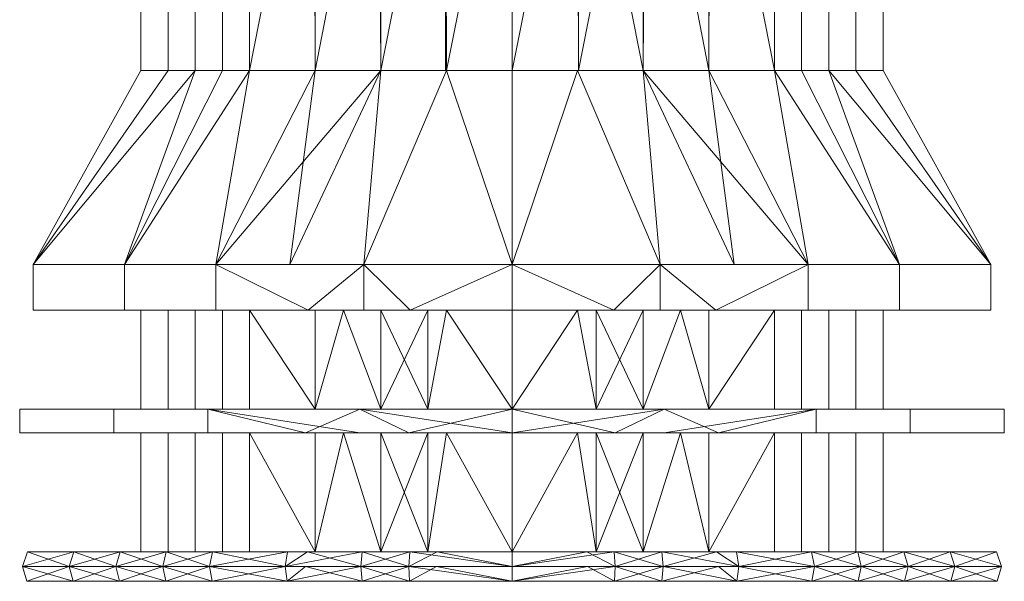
# Model space of a CAD drawing. Header units: millimetres. Extents: x -86 to 86, y -329 to 37.
# Tile 3 of 251: x -25 to 25, y -177 to -148. Entities that reach past the tile are written whole.
import ezdxf

# ---------------------------------------------------------------- set-up
doc = ezdxf.new("R2010")
doc.units = ezdxf.units.MM
doc.layers.add('M-520-M_DRAINAGE_FW', color=2, linetype='Continuous', lineweight=30)

# ---------------------------------------------------------------- blocks, each defined once
blk = doc.blocks.new('FFAS1704-1015L0BC0 - Signature wall mounted basin mixer With Pop-up drain-4629-3D View 1')
at = {"layer": 'M-520-M_DRAINAGE_FW', "lineweight": 9}
mesh = blk.add_polyface(dxfattribs=at)
corners = [(0, -150.969, 141.25), (-13.258, -150.969, 146.742), (-18.75, -150.969, 160), (-13.258, -150.969, 173.258), (0, -150.969, 178.75), (0, -134.407, 178.75), (-13.258, -134.407, 173.258), (-18.75, -134.407, 160), (-13.258, -134.407, 146.742), (0, -134.407, 141.25), (-6.724, -134.407, 175.965), (-6.629, -150.969, 176.004), (-3.362, -150.969, 177.357), (-16.004, -150.969, 166.629), (-16.004, -134.407, 166.629), (-17.377, -134.407, 163.315), (-6.629, -150.969, 143.996), (-6.629, -134.407, 143.996), (-3.362, -134.407, 142.643), (-16.004, -134.407, 153.371), (-16.004, -150.969, 153.371), (-17.377, -150.969, 156.685), (-9.991, -134.407, 174.612), (-9.944, -150.969, 174.631), (-3.362, -134.407, 177.357), (-14.631, -134.407, 169.944), (-14.631, -150.969, 169.944), (-17.377, -150.969, 163.315), (-9.944, -150.969, 145.369), (-9.944, -134.407, 145.369), (-3.315, -150.969, 142.623), (-14.631, -150.969, 150.056), (-14.631, -134.407, 150.056), (-17.377, -134.407, 156.685)]
mesh.append_faces([[corners[k] for k in face] for face in [(9, 30, 18), (22, 23, 10), (18, 16, 17)]], dxfattribs={"vtx0": -1, "vtx1": -1})
mesh.append_faces([[corners[k] for k in face] for face in [(10, 23, 11), (3, 22, 6), (7, 2, 27, 15), (14, 13, 26, 25), (25, 26, 3, 6), (15, 27, 13, 14), (2, 7, 33, 21), (18, 30, 16), (20, 19, 32, 31), (21, 33, 19, 20), (31, 32, 8, 1), (22, 3, 23), (24, 11, 12)]], dxfattribs={"vtx0": -1, "vtx2": -1})
mesh.append_faces([[corners[k] for k in face] for face in [(24, 10, 11)]], dxfattribs={"vtx1": -1, "vtx2": -1})
mesh.append_faces([[corners[k] for k in face] for face in [(8, 29, 28, 1), (29, 17, 16, 28)]], dxfattribs={"vtx1": -1, "vtx3": -1})
mesh.append_faces([[corners[k] for k in face] for face in [(4, 5, 24, 12), (9, 0, 30)]], dxfattribs={"vtx2": -1})
mesh = blk.add_polyface(dxfattribs=at)
corners = [(0, -150.969, 178.75), (13.258, -150.969, 173.258), (18.75, -150.969, 160), (13.258, -150.969, 146.742), (0, -150.969, 141.25), (0, -134.407, 141.25), (13.258, -134.407, 146.742), (18.75, -134.407, 160), (13.258, -134.407, 173.258), (0, -134.407, 178.75), (6.724, -134.407, 144.035), (6.629, -150.969, 143.996), (3.362, -150.969, 142.643), (16.004, -150.969, 153.371), (16.004, -134.407, 153.371), (17.377, -134.407, 156.685), (6.629, -134.407, 176.004), (6.629, -150.969, 176.004), (9.944, -150.969, 174.631), (16.004, -134.407, 166.629), (16.004, -150.969, 166.629), (17.377, -150.969, 163.315), (9.991, -134.407, 145.388), (9.944, -150.969, 145.369), (3.362, -134.407, 142.643), (14.631, -134.407, 150.056), (14.631, -150.969, 150.056), (17.377, -150.969, 156.685), (3.362, -150.969, 177.357), (3.315, -134.407, 177.377), (9.944, -134.407, 174.631), (14.631, -150.969, 169.944), (14.631, -134.407, 169.944), (17.377, -134.407, 163.315)]
mesh.append_faces([[corners[k] for k in face] for face in [(22, 23, 10)]], dxfattribs={"vtx0": -1, "vtx1": -1})
mesh.append_faces([[corners[k] for k in face] for face in [(10, 23, 11), (21, 33, 19, 20), (7, 2, 27, 15), (14, 13, 26, 25), (30, 18, 1, 8), (25, 26, 3, 6), (15, 27, 13, 14), (2, 7, 33, 21), (3, 22, 6), (18, 30, 16, 17), (20, 19, 32, 31), (31, 32, 8, 1), (22, 3, 23), (24, 11, 12), (28, 16, 29)]], dxfattribs={"vtx0": -1, "vtx2": -1})
mesh.append_faces([[corners[k] for k in face] for face in [(9, 0, 29)]], dxfattribs={"vtx1": -1})
mesh.append_faces([[corners[k] for k in face] for face in [(28, 17, 16), (24, 10, 11), (0, 28, 29)]], dxfattribs={"vtx1": -1, "vtx2": -1})
mesh.append_faces([[corners[k] for k in face] for face in [(4, 5, 24, 12)]], dxfattribs={"vtx2": -1})
mesh = blk.add_polyface(dxfattribs=at)
corners = [(0, -160.759, 134.559), (-14.954, -160.759, 139.418), (-24.196, -160.759, 152.138), (-24.196, -160.759, 167.862), (-14.954, -160.759, 180.582), (0, -160.759, 185.441), (0, -150.969, 178.75), (-13.258, -150.969, 173.258), (-18.75, -150.969, 160), (-13.258, -150.969, 146.742), (0, -150.969, 141.25), (-16.004, -150.969, 166.629), (-16.004, -150.969, 153.371), (-6.629, -150.969, 176.004), (-6.629, -150.969, 143.996), (-19.575, -160.759, 174.222), (-19.575, -160.759, 145.778), (-17.377, -150.969, 156.685), (-24.196, -160.759, 160), (-17.377, -150.969, 163.315), (-9.944, -150.969, 174.631), (-7.477, -160.759, 183.011), (-7.477, -160.759, 136.989), (-3.315, -150.969, 142.623), (-11.215, -160.759, 138.203), (-14.631, -150.969, 169.944), (-14.631, -150.969, 150.056), (-3.315, -150.969, 177.377), (-9.944, -150.969, 145.369)]
mesh.append_faces([[corners[k] for k in face] for face in [(0, 23, 10), (27, 5, 6)]], dxfattribs={"vtx0": -1})
mesh.append_faces([[corners[k] for k in face] for face in [(5, 27, 21), (18, 17, 2), (3, 19, 18), (17, 18, 8), (1, 28, 24)]], dxfattribs={"vtx0": -1, "vtx1": -1})
mesh.append_faces([[corners[k] for k in face] for face in [(1, 9, 28), (14, 22, 24), (15, 25, 11), (18, 19, 8), (9, 1, 16), (3, 11, 19), (11, 3, 15), (13, 4, 21), (15, 7, 25), (12, 16, 2)]], dxfattribs={"vtx0": -1, "vtx2": -1})
mesh.append_faces([[corners[k] for k in face] for face in [(16, 12, 26, 9)]], dxfattribs={"vtx0": -1, "vtx3": -1})
mesh.append_faces([[corners[k] for k in face] for face in [(20, 7, 4, 13), (17, 12, 2), (0, 22, 23), (15, 4, 7), (14, 23, 22), (28, 14, 24), (27, 13, 21)]], dxfattribs={"vtx1": -1, "vtx2": -1})
mesh = blk.add_polyface(dxfattribs=at)
corners = [(0, -160.759, 185.441), (14.954, -160.759, 180.582), (24.196, -160.759, 167.862), (24.196, -160.759, 152.138), (14.954, -160.759, 139.418), (0, -160.759, 134.559), (0, -150.969, 141.25), (13.258, -150.969, 146.742), (18.75, -150.969, 160), (13.258, -150.969, 173.258), (0, -150.969, 178.75), (16.004, -150.969, 153.371), (16.004, -150.969, 166.629), (6.629, -150.969, 143.996), (6.629, -150.969, 176.004), (19.575, -160.759, 145.778), (19.575, -160.759, 174.222), (17.377, -150.969, 163.315), (24.196, -160.759, 160), (17.377, -150.969, 156.685), (9.944, -150.969, 145.369), (7.477, -160.759, 136.989), (7.477, -160.759, 183.011), (3.315, -150.969, 177.377), (11.215, -160.759, 181.797), (14.631, -150.969, 150.056), (14.631, -150.969, 169.944), (3.315, -150.969, 142.623), (9.944, -150.969, 174.631)]
mesh.append_faces([[corners[k] for k in face] for face in [(0, 23, 10), (27, 5, 6)]], dxfattribs={"vtx0": -1})
mesh.append_faces([[corners[k] for k in face] for face in [(5, 27, 21), (18, 17, 2), (3, 19, 18), (17, 18, 8), (1, 28, 24)]], dxfattribs={"vtx0": -1, "vtx1": -1})
mesh.append_faces([[corners[k] for k in face] for face in [(1, 9, 28), (14, 22, 24), (18, 19, 8), (9, 1, 16), (3, 11, 19), (16, 12, 26), (11, 3, 15), (13, 4, 21), (4, 13, 20), (12, 16, 2)]], dxfattribs={"vtx0": -1, "vtx2": -1})
mesh.append_faces([[corners[k] for k in face] for face in [(20, 7, 4), (25, 11, 15, 7), (17, 12, 2), (0, 22, 23), (15, 4, 7), (14, 23, 22), (28, 14, 24), (26, 9, 16), (27, 13, 21)]], dxfattribs={"vtx1": -1, "vtx2": -1})
mesh = blk.add_polyface(dxfattribs=at)
corners = [(0, -163.059, 134.559), (-14.954, -163.059, 139.418), (-24.196, -163.059, 152.138), (-24.196, -163.059, 167.862), (-14.954, -163.059, 180.582), (0, -163.059, 185.441), (0, -160.759, 185.441), (-14.954, -160.759, 180.582), (-24.196, -160.759, 167.862), (-24.196, -160.759, 152.138), (-14.954, -160.759, 139.418), (0, -160.759, 134.559), (-19.575, -160.759, 174.222), (-19.575, -163.059, 174.222), (-7.477, -163.059, 183.011), (-7.477, -160.759, 183.011), (-24.196, -163.059, 160), (-24.196, -160.759, 160), (-10.297, -163.059, 137.905), (-7.477, -160.759, 136.989), (-19.575, -163.059, 145.778), (-19.575, -160.759, 145.778), (-5.149, -163.059, 136.232)]
mesh.append_faces([[corners[k] for k in face] for face in [(15, 14, 5, 6), (22, 11, 0)]], dxfattribs={"vtx0": -1})
mesh.append_faces([[corners[k] for k in face] for face in [(11, 22, 19)]], dxfattribs={"vtx0": -1, "vtx1": -1})
mesh.append_faces([[corners[k] for k in face] for face in [(7, 4, 14, 15), (8, 3, 13, 12), (12, 13, 4, 7), (9, 2, 16), (20, 21, 10, 1), (2, 9, 21, 20), (18, 10, 19)]], dxfattribs={"vtx0": -1, "vtx2": -1})
mesh.append_faces([[corners[k] for k in face] for face in [(18, 1, 10), (8, 17, 3), (22, 18, 19)]], dxfattribs={"vtx1": -1, "vtx2": -1})
mesh.append_faces([[corners[k] for k in face] for face in [(16, 3, 17, 9)]], dxfattribs={"vtx1": -1, "vtx3": -1})
mesh = blk.add_polyface(dxfattribs=at)
corners = [(0, -163.059, 185.441), (14.954, -163.059, 180.582), (24.196, -163.059, 167.862), (24.196, -163.059, 152.138), (14.954, -163.059, 139.418), (0, -163.059, 134.559), (0, -160.759, 134.559), (14.954, -160.759, 139.418), (24.196, -160.759, 152.138), (24.196, -160.759, 167.862), (14.954, -160.759, 180.582), (0, -160.759, 185.441), (19.575, -160.759, 145.778), (19.575, -163.059, 145.778), (7.477, -163.059, 136.989), (7.477, -160.759, 136.989), (24.196, -163.059, 160), (24.196, -160.759, 160), (10.297, -163.059, 182.095), (7.477, -160.759, 183.011), (19.575, -163.059, 174.222), (19.575, -160.759, 174.222), (5.149, -163.059, 183.768)]
mesh.append_faces([[corners[k] for k in face] for face in [(15, 14, 5, 6), (22, 11, 0)]], dxfattribs={"vtx0": -1})
mesh.append_faces([[corners[k] for k in face] for face in [(11, 22, 19)]], dxfattribs={"vtx0": -1, "vtx1": -1})
mesh.append_faces([[corners[k] for k in face] for face in [(7, 4, 14, 15), (8, 3, 13, 12), (12, 13, 4, 7), (9, 2, 16), (20, 21, 10, 1), (2, 9, 21, 20), (18, 10, 19)]], dxfattribs={"vtx0": -1, "vtx2": -1})
mesh.append_faces([[corners[k] for k in face] for face in [(18, 1, 10), (8, 17, 3), (22, 18, 19)]], dxfattribs={"vtx1": -1, "vtx2": -1})
mesh.append_faces([[corners[k] for k in face] for face in [(16, 3, 17, 9)]], dxfattribs={"vtx1": -1, "vtx3": -1})
mesh = blk.add_polyface(dxfattribs=at)
corners = [(0, -163.059, 141.25), (-13.258, -163.059, 146.742), (-18.75, -163.059, 160), (-13.258, -163.059, 173.258), (0, -163.059, 178.75), (0, -163.059, 185.441), (-14.954, -163.059, 180.582), (-24.196, -163.059, 167.862), (-24.196, -163.059, 152.138), (-14.954, -163.059, 139.418), (0, -163.059, 134.559)]
mesh.append_faces([[corners[k] for k in face] for face in [(6, 3, 4, 5)]], dxfattribs={"vtx0": -1})
mesh.append_faces([[corners[k] for k in face] for face in [(7, 2, 3, 6), (2, 7, 8)]], dxfattribs={"vtx0": -1, "vtx2": -1})
mesh.append_faces([[corners[k] for k in face] for face in [(8, 9, 1, 2)]], dxfattribs={"vtx1": -1, "vtx3": -1})
mesh.append_faces([[corners[k] for k in face] for face in [(9, 10, 0, 1)]], dxfattribs={"vtx3": -1})
mesh = blk.add_polyface(dxfattribs=at)
corners = [(0, -168.059, 141.25), (-13.258, -168.059, 146.742), (-18.75, -168.059, 160), (-13.258, -168.059, 173.258), (0, -168.059, 178.75), (0, -163.059, 178.75), (-13.258, -163.059, 173.258), (-18.75, -163.059, 160), (-13.258, -163.059, 146.742), (0, -163.059, 141.25), (-8.508, -163.059, 175.226), (-6.629, -168.059, 176.004), (-4.254, -168.059, 176.988), (-16.004, -168.059, 166.629), (-16.004, -163.059, 166.629), (-17.377, -163.059, 163.315), (-6.629, -163.059, 143.996), (-6.629, -168.059, 143.996), (-9.944, -168.059, 145.369), (-16.004, -163.059, 153.371), (-16.004, -168.059, 153.371), (-17.377, -168.059, 156.685), (-9.944, -168.059, 174.631), (-4.254, -163.059, 176.988), (-14.631, -168.059, 169.944), (-14.631, -163.059, 169.944), (-17.377, -168.059, 163.315), (-4.254, -168.059, 143.012), (-3.315, -163.059, 142.623), (-9.944, -163.059, 145.369), (-14.631, -168.059, 150.056), (-14.631, -163.059, 150.056), (-17.377, -163.059, 156.685)]
mesh.append_faces([[corners[k] for k in face] for face in [(6, 22, 10), (22, 6, 3), (10, 11, 23)]], dxfattribs={"vtx0": -1, "vtx1": -1})
mesh.append_faces([[corners[k] for k in face] for face in [(14, 13, 24, 25), (7, 2, 26, 15), (3, 6, 25, 24), (23, 11, 12), (15, 26, 13, 14), (2, 7, 32, 21), (1, 8, 29, 18), (18, 29, 16, 17), (20, 19, 31, 30), (21, 32, 19, 20), (30, 31, 8, 1), (27, 16, 28)]], dxfattribs={"vtx0": -1, "vtx2": -1})
mesh.append_faces([[corners[k] for k in face] for face in [(9, 0, 28)]], dxfattribs={"vtx1": -1})
mesh.append_faces([[corners[k] for k in face] for face in [(27, 17, 16), (22, 11, 10), (0, 27, 28)]], dxfattribs={"vtx1": -1, "vtx2": -1})
mesh.append_faces([[corners[k] for k in face] for face in [(4, 5, 23, 12)]], dxfattribs={"vtx2": -1})
mesh = blk.add_polyface(dxfattribs=at)
corners = [(0, -163.059, 178.75), (13.258, -163.059, 173.258), (18.75, -163.059, 160), (13.258, -163.059, 146.742), (0, -163.059, 141.25), (0, -163.059, 134.559), (14.954, -163.059, 139.418), (24.196, -163.059, 152.138), (24.196, -163.059, 167.862), (14.954, -163.059, 180.582), (0, -163.059, 185.441)]
mesh.append_faces([[corners[k] for k in face] for face in [(3, 6, 7, 2), (8, 1, 2, 7), (1, 8, 9)]], dxfattribs={"vtx0": -1, "vtx2": -1})
mesh.append_faces([[corners[k] for k in face] for face in [(0, 1, 9, 10)]], dxfattribs={"vtx1": -1})
mesh.append_faces([[corners[k] for k in face] for face in [(4, 5, 6, 3)]], dxfattribs={"vtx2": -1})
mesh = blk.add_polyface(dxfattribs=at)
corners = [(0, -168.059, 178.75), (13.258, -168.059, 173.258), (18.75, -168.059, 160), (13.258, -168.059, 146.742), (0, -168.059, 141.25), (0, -163.059, 141.25), (13.258, -163.059, 146.742), (18.75, -163.059, 160), (13.258, -163.059, 173.258), (0, -163.059, 178.75), (8.508, -163.059, 144.774), (6.629, -168.059, 143.996), (4.254, -168.059, 143.012), (16.004, -168.059, 153.371), (16.004, -163.059, 153.371), (17.377, -163.059, 156.685), (6.629, -163.059, 176.004), (6.629, -168.059, 176.004), (9.944, -168.059, 174.631), (16.004, -163.059, 166.629), (16.004, -168.059, 166.629), (17.377, -168.059, 163.315), (9.944, -168.059, 145.369), (4.254, -163.059, 143.012), (14.631, -168.059, 150.056), (14.631, -163.059, 150.056), (17.377, -168.059, 156.685), (4.254, -168.059, 176.988), (3.315, -163.059, 177.377), (9.944, -163.059, 174.631), (14.631, -168.059, 169.944), (14.631, -163.059, 169.944), (17.377, -163.059, 163.315)]
mesh.append_faces([[corners[k] for k in face] for face in [(6, 22, 10), (22, 6, 3), (10, 11, 23)]], dxfattribs={"vtx0": -1, "vtx1": -1})
mesh.append_faces([[corners[k] for k in face] for face in [(21, 32, 19, 20), (14, 13, 24, 25), (7, 2, 26, 15), (23, 11, 12), (29, 18, 1, 8), (15, 26, 13, 14), (18, 29, 16, 17), (2, 7, 32, 21), (20, 19, 31, 30), (3, 6, 25, 24), (30, 31, 8, 1), (27, 16, 28)]], dxfattribs={"vtx0": -1, "vtx2": -1})
mesh.append_faces([[corners[k] for k in face] for face in [(9, 0, 28)]], dxfattribs={"vtx1": -1})
mesh.append_faces([[corners[k] for k in face] for face in [(27, 17, 16), (22, 11, 10), (0, 27, 28)]], dxfattribs={"vtx1": -1, "vtx2": -1})
mesh.append_faces([[corners[k] for k in face] for face in [(4, 5, 23, 12)]], dxfattribs={"vtx2": -1})
mesh = blk.add_polyface(dxfattribs=at)
corners = [(0, -168.059, 133.85), (-15.371, -168.059, 138.844), (-24.87, -168.059, 151.919), (-24.87, -168.059, 168.081), (-15.371, -168.059, 181.156), (0, -168.059, 186.15), (0, -168.059, 178.75), (-13.258, -168.059, 173.258), (-18.75, -168.059, 160), (-13.258, -168.059, 146.742), (0, -168.059, 141.25)]
mesh.append_faces([[corners[k] for k in face] for face in [(9, 1, 2, 8)]], dxfattribs={"vtx0": -1, "vtx2": -1})
mesh.append_faces([[corners[k] for k in face] for face in [(6, 7, 4, 5)]], dxfattribs={"vtx1": -1})
mesh.append_faces([[corners[k] for k in face] for face in [(2, 3, 8)]], dxfattribs={"vtx1": -1, "vtx2": -1})
mesh.append_faces([[corners[k] for k in face] for face in [(7, 8, 3, 4)]], dxfattribs={"vtx1": -1, "vtx3": -1})
mesh.append_faces([[corners[k] for k in face] for face in [(10, 0, 1, 9)]], dxfattribs={"vtx2": -1})
mesh = blk.add_polyface(dxfattribs=at)
corners = [(0, -169.259, 133.85), (-15.371, -169.259, 138.844), (-24.87, -169.259, 151.919), (-24.87, -169.259, 168.081), (-15.371, -169.259, 181.156), (0, -169.259, 186.15), (0, -168.059, 186.15), (-15.371, -168.059, 181.156), (-24.87, -168.059, 168.081), (-24.87, -168.059, 151.919), (-15.371, -168.059, 138.844), (0, -168.059, 133.85), (-20.12, -168.059, 174.618), (-20.12, -169.259, 174.618), (-7.685, -169.259, 183.653), (-7.685, -168.059, 183.653), (-24.87, -169.259, 160), (-24.87, -168.059, 160), (-10.44, -169.259, 137.242), (-7.685, -168.059, 136.347), (-20.12, -169.259, 145.382), (-20.12, -168.059, 145.382), (-5.22, -169.259, 135.546)]
mesh.append_faces([[corners[k] for k in face] for face in [(22, 11, 0)]], dxfattribs={"vtx0": -1})
mesh.append_faces([[corners[k] for k in face] for face in [(11, 22, 19)]], dxfattribs={"vtx0": -1, "vtx1": -1})
mesh.append_faces([[corners[k] for k in face] for face in [(7, 4, 14), (8, 3, 13, 12), (12, 13, 4, 7), (9, 2, 16), (20, 21, 10, 1), (2, 9, 21, 20), (18, 10, 19)]], dxfattribs={"vtx0": -1, "vtx2": -1})
mesh.append_faces([[corners[k] for k in face] for face in [(6, 15, 5)]], dxfattribs={"vtx1": -1})
mesh.append_faces([[corners[k] for k in face] for face in [(18, 1, 10), (8, 17, 3), (22, 18, 19)]], dxfattribs={"vtx1": -1, "vtx2": -1})
mesh.append_faces([[corners[k] for k in face] for face in [(14, 5, 15, 7), (16, 3, 17, 9)]], dxfattribs={"vtx1": -1, "vtx3": -1})
mesh = blk.add_polyface(dxfattribs=at)
corners = [(0, -168.059, 186.15), (15.371, -168.059, 181.156), (24.87, -168.059, 168.081), (24.87, -168.059, 151.919), (15.371, -168.059, 138.844), (0, -168.059, 133.85), (0, -168.059, 141.25), (13.258, -168.059, 146.742), (18.75, -168.059, 160), (13.258, -168.059, 173.258), (0, -168.059, 178.75)]
mesh.append_faces([[corners[k] for k in face] for face in [(1, 9, 10, 0)]], dxfattribs={"vtx0": -1})
mesh.append_faces([[corners[k] for k in face] for face in [(1, 2, 9)]], dxfattribs={"vtx1": -1, "vtx2": -1})
mesh.append_faces([[corners[k] for k in face] for face in [(3, 4, 7, 8), (8, 9, 2, 3)]], dxfattribs={"vtx1": -1, "vtx3": -1})
mesh.append_faces([[corners[k] for k in face] for face in [(4, 5, 6, 7)]], dxfattribs={"vtx3": -1})
mesh = blk.add_polyface(dxfattribs=at)
corners = [(0, -169.259, 186.15), (15.371, -169.259, 181.156), (24.87, -169.259, 168.081), (24.87, -169.259, 151.919), (15.371, -169.259, 138.844), (0, -169.259, 133.85), (0, -168.059, 133.85), (15.371, -168.059, 138.844), (24.87, -168.059, 151.919), (24.87, -168.059, 168.081), (15.371, -168.059, 181.156), (0, -168.059, 186.15), (20.12, -168.059, 145.382), (20.12, -169.259, 145.382), (7.685, -169.259, 136.347), (7.685, -168.059, 136.347), (24.87, -169.259, 160), (24.87, -168.059, 160), (10.44, -169.259, 182.758), (7.685, -168.059, 183.653), (20.12, -169.259, 174.618), (20.12, -168.059, 174.618), (5.22, -169.259, 184.454)]
mesh.append_faces([[corners[k] for k in face] for face in [(22, 11, 0)]], dxfattribs={"vtx0": -1})
mesh.append_faces([[corners[k] for k in face] for face in [(11, 22, 19)]], dxfattribs={"vtx0": -1, "vtx1": -1})
mesh.append_faces([[corners[k] for k in face] for face in [(7, 4, 14), (8, 3, 13, 12), (12, 13, 4, 7), (9, 2, 16), (20, 21, 10, 1), (2, 9, 21, 20), (18, 10, 19)]], dxfattribs={"vtx0": -1, "vtx2": -1})
mesh.append_faces([[corners[k] for k in face] for face in [(6, 15, 5)]], dxfattribs={"vtx1": -1})
mesh.append_faces([[corners[k] for k in face] for face in [(18, 1, 10), (8, 17, 3), (22, 18, 19)]], dxfattribs={"vtx1": -1, "vtx2": -1})
mesh.append_faces([[corners[k] for k in face] for face in [(14, 5, 15, 7), (16, 3, 17, 9)]], dxfattribs={"vtx1": -1, "vtx3": -1})
mesh = blk.add_polyface(dxfattribs=at)
corners = [(0, -169.259, 141.25), (-13.258, -169.259, 146.742), (-18.75, -169.259, 160), (-13.258, -169.259, 173.258), (0, -169.259, 178.75), (0, -169.259, 186.15), (-15.371, -169.259, 181.156), (-24.87, -169.259, 168.081), (-24.87, -169.259, 151.919), (-15.371, -169.259, 138.844), (0, -169.259, 133.85)]
mesh.append_faces([[corners[k] for k in face] for face in [(6, 3, 4, 5)]], dxfattribs={"vtx0": -1})
mesh.append_faces([[corners[k] for k in face] for face in [(7, 2, 3, 6), (2, 7, 8)]], dxfattribs={"vtx0": -1, "vtx2": -1})
mesh.append_faces([[corners[k] for k in face] for face in [(8, 9, 1, 2)]], dxfattribs={"vtx1": -1, "vtx3": -1})
mesh.append_faces([[corners[k] for k in face] for face in [(9, 10, 0, 1)]], dxfattribs={"vtx3": -1})
mesh = blk.add_polyface(dxfattribs=at)
corners = [(0, -175.259, 141.25), (-13.258, -175.259, 146.742), (-18.75, -175.259, 160), (-13.258, -175.259, 173.258), (0, -175.259, 178.75), (0, -169.259, 178.75), (-13.258, -169.259, 173.258), (-18.75, -169.259, 160), (-13.258, -169.259, 146.742), (0, -169.259, 141.25), (-8.508, -169.259, 175.226), (-6.629, -175.259, 176.004), (-4.254, -175.259, 176.988), (-16.004, -175.259, 166.629), (-16.004, -169.259, 166.629), (-17.377, -169.259, 163.315), (-6.629, -169.259, 143.996), (-6.629, -175.259, 143.996), (-9.944, -175.259, 145.369), (-16.004, -169.259, 153.371), (-16.004, -175.259, 153.371), (-17.377, -175.259, 156.685), (-9.944, -175.259, 174.631), (-4.254, -169.259, 176.988), (-14.631, -175.259, 169.944), (-14.631, -169.259, 169.944), (-17.377, -175.259, 163.315), (-4.254, -175.259, 143.012), (-3.315, -169.259, 142.623), (-9.944, -169.259, 145.369), (-14.631, -175.259, 150.056), (-14.631, -169.259, 150.056), (-17.377, -169.259, 156.685)]
mesh.append_faces([[corners[k] for k in face] for face in [(6, 22, 10), (22, 6, 3), (10, 11, 23)]], dxfattribs={"vtx0": -1, "vtx1": -1})
mesh.append_faces([[corners[k] for k in face] for face in [(3, 6, 25, 24), (14, 13, 24, 25), (7, 2, 26, 15), (23, 11, 12), (2, 7, 32, 21), (1, 8, 29, 18), (15, 26, 13, 14), (20, 19, 31, 30), (21, 32, 19, 20), (18, 29, 16, 17), (30, 31, 8, 1), (27, 16, 28)]], dxfattribs={"vtx0": -1, "vtx2": -1})
mesh.append_faces([[corners[k] for k in face] for face in [(9, 0, 28)]], dxfattribs={"vtx1": -1})
mesh.append_faces([[corners[k] for k in face] for face in [(27, 17, 16), (22, 11, 10), (0, 27, 28)]], dxfattribs={"vtx1": -1, "vtx2": -1})
mesh.append_faces([[corners[k] for k in face] for face in [(4, 5, 23, 12)]], dxfattribs={"vtx2": -1})
mesh = blk.add_polyface(dxfattribs=at)
corners = [(0, -169.259, 178.75), (13.258, -169.259, 173.258), (18.75, -169.259, 160), (13.258, -169.259, 146.742), (0, -169.259, 141.25), (0, -169.259, 133.85), (15.371, -169.259, 138.844), (24.87, -169.259, 151.919), (24.87, -169.259, 168.081), (15.371, -169.259, 181.156), (0, -169.259, 186.15)]
mesh.append_faces([[corners[k] for k in face] for face in [(3, 6, 7, 2), (8, 1, 2, 7), (1, 8, 9)]], dxfattribs={"vtx0": -1, "vtx2": -1})
mesh.append_faces([[corners[k] for k in face] for face in [(0, 1, 9, 10)]], dxfattribs={"vtx1": -1})
mesh.append_faces([[corners[k] for k in face] for face in [(4, 5, 6, 3)]], dxfattribs={"vtx2": -1})
mesh = blk.add_polyface(dxfattribs=at)
corners = [(0, -175.259, 178.75), (13.258, -175.259, 173.258), (18.75, -175.259, 160), (13.258, -175.259, 146.742), (0, -175.259, 141.25), (0, -169.259, 141.25), (13.258, -169.259, 146.742), (18.75, -169.259, 160), (13.258, -169.259, 173.258), (0, -169.259, 178.75), (8.508, -169.259, 144.774), (6.629, -175.259, 143.996), (4.254, -175.259, 143.012), (16.004, -175.259, 153.371), (16.004, -169.259, 153.371), (17.377, -169.259, 156.685), (6.629, -169.259, 176.004), (6.629, -175.259, 176.004), (9.944, -175.259, 174.631), (16.004, -169.259, 166.629), (16.004, -175.259, 166.629), (17.377, -175.259, 163.315), (9.944, -175.259, 145.369), (4.254, -169.259, 143.012), (14.631, -175.259, 150.056), (14.631, -169.259, 150.056), (17.377, -175.259, 156.685), (4.254, -175.259, 176.988), (3.315, -169.259, 177.377), (9.944, -169.259, 174.631), (14.631, -175.259, 169.944), (14.631, -169.259, 169.944), (17.377, -169.259, 163.315)]
mesh.append_faces([[corners[k] for k in face] for face in [(6, 22, 10), (22, 6, 3), (10, 11, 23)]], dxfattribs={"vtx0": -1, "vtx1": -1})
mesh.append_faces([[corners[k] for k in face] for face in [(21, 32, 19, 20), (14, 13, 24, 25), (7, 2, 26, 15), (23, 11, 12), (29, 18, 1, 8), (15, 26, 13, 14), (18, 29, 16, 17), (2, 7, 32, 21), (20, 19, 31, 30), (3, 6, 25, 24), (30, 31, 8, 1), (27, 16, 28)]], dxfattribs={"vtx0": -1, "vtx2": -1})
mesh.append_faces([[corners[k] for k in face] for face in [(9, 0, 28)]], dxfattribs={"vtx1": -1})
mesh.append_faces([[corners[k] for k in face] for face in [(27, 17, 16), (22, 11, 10), (0, 27, 28)]], dxfattribs={"vtx1": -1, "vtx2": -1})
mesh.append_faces([[corners[k] for k in face] for face in [(4, 5, 23, 12)]], dxfattribs={"vtx2": -1})
mesh = blk.add_polyface(dxfattribs=at)
corners = [(0, -176.009, 134), (-15.282, -176.009, 138.966), (-24.727, -176.009, 151.966), (-24.727, -176.009, 168.034), (-15.282, -176.009, 181.034), (0, -176.009, 186), (0, -175.259, 185.737), (-15.128, -175.259, 180.821), (-24.477, -175.259, 167.953), (-24.477, -175.259, 152.047), (-15.128, -175.259, 139.179), (0, -175.259, 134.263), (-10.331, -175.259, 182.38), (-7.641, -176.009, 183.517), (-5.218, -176.009, 184.305), (-20.005, -176.009, 174.534), (-19.802, -175.259, 174.387), (-22.14, -175.259, 171.17), (-24.477, -175.259, 160), (-24.727, -176.009, 160), (-24.727, -176.009, 164.017), (-20.005, -176.009, 145.466), (-19.802, -175.259, 145.613), (-17.465, -175.259, 142.396), (-7.564, -175.259, 136.721), (-7.641, -176.009, 136.483), (-11.462, -176.009, 137.724), (-17.465, -175.259, 177.604), (-17.644, -176.009, 177.784), (-24.727, -176.009, 155.983), (-24.477, -175.259, 156.023), (-22.14, -175.259, 148.83), (-22.366, -176.009, 148.716), (-5.218, -176.009, 135.695), (-3.782, -175.259, 135.492), (-11.462, -176.009, 182.276), (-5.165, -175.259, 184.058), (-22.366, -176.009, 171.284), (-24.477, -175.259, 163.977), (-17.644, -176.009, 142.216), (-11.346, -175.259, 137.95)]
mesh.append_faces([[corners[k] for k in face] for face in [(36, 5, 6)]], dxfattribs={"vtx0": -1})
mesh.append_faces([[corners[k] for k in face] for face in [(10, 39, 23), (37, 8, 3), (7, 35, 12), (5, 36, 14), (40, 1, 10), (32, 22, 21), (8, 37, 17), (39, 10, 1), (1, 40, 26), (16, 28, 27), (19, 30, 29), (22, 32, 31), (35, 7, 4), (12, 13, 36)]], dxfattribs={"vtx0": -1, "vtx1": -1})
mesh.append_faces([[corners[k] for k in face] for face in [(3, 8, 38, 20), (36, 13, 14), (29, 30, 9, 2), (24, 33, 25), (4, 7, 27), (2, 9, 31), (33, 24, 34)]], dxfattribs={"vtx0": -1, "vtx2": -1})
mesh.append_faces([[corners[k] for k in face] for face in [(11, 0, 34)]], dxfattribs={"vtx1": -1})
mesh.append_faces([[corners[k] for k in face] for face in [(32, 2, 31), (15, 28, 16), (28, 4, 27), (22, 23, 21), (16, 17, 15), (25, 26, 24), (0, 33, 34), (35, 13, 12), (37, 15, 17), (38, 18, 20), (39, 21, 23), (40, 24, 26)]], dxfattribs={"vtx1": -1, "vtx2": -1})
mesh.append_faces([[corners[k] for k in face] for face in [(18, 30, 19, 20)]], dxfattribs={"vtx1": -1, "vtx3": -1})
mesh = blk.add_polyface(dxfattribs=at)
corners = [(0, -175.259, 134.263), (-15.128, -175.259, 139.179), (-24.477, -175.259, 152.047), (-24.477, -175.259, 167.953), (-15.128, -175.259, 180.821), (0, -175.259, 185.737), (0, -175.259, 178.75), (-13.258, -175.259, 173.258), (-18.75, -175.259, 160), (-13.258, -175.259, 146.742), (0, -175.259, 141.25)]
mesh.append_faces([[corners[k] for k in face] for face in [(9, 1, 2, 8)]], dxfattribs={"vtx0": -1, "vtx2": -1})
mesh.append_faces([[corners[k] for k in face] for face in [(6, 7, 4, 5)]], dxfattribs={"vtx1": -1})
mesh.append_faces([[corners[k] for k in face] for face in [(2, 3, 8)]], dxfattribs={"vtx1": -1, "vtx2": -1})
mesh.append_faces([[corners[k] for k in face] for face in [(7, 8, 3, 4)]], dxfattribs={"vtx1": -1, "vtx3": -1})
mesh.append_faces([[corners[k] for k in face] for face in [(10, 0, 1, 9)]], dxfattribs={"vtx2": -1})
mesh = blk.add_polyface(dxfattribs=at)
corners = [(0, -175.259, 185.737), (15.128, -175.259, 180.821), (24.477, -175.259, 167.953), (24.477, -175.259, 152.047), (15.128, -175.259, 139.179), (0, -175.259, 134.263), (0, -175.259, 141.25), (13.258, -175.259, 146.742), (18.75, -175.259, 160), (13.258, -175.259, 173.258), (0, -175.259, 178.75)]
mesh.append_faces([[corners[k] for k in face] for face in [(1, 9, 10, 0)]], dxfattribs={"vtx0": -1})
mesh.append_faces([[corners[k] for k in face] for face in [(1, 2, 9)]], dxfattribs={"vtx1": -1, "vtx2": -1})
mesh.append_faces([[corners[k] for k in face] for face in [(3, 4, 7, 8), (8, 9, 2, 3)]], dxfattribs={"vtx1": -1, "vtx3": -1})
mesh.append_faces([[corners[k] for k in face] for face in [(4, 5, 6, 7)]], dxfattribs={"vtx3": -1})
mesh = blk.add_polyface(dxfattribs=at)
corners = [(0, -176.009, 186), (15.282, -176.009, 181.034), (24.727, -176.009, 168.034), (24.727, -176.009, 151.966), (15.282, -176.009, 138.966), (0, -176.009, 134), (0, -175.259, 134.263), (15.128, -175.259, 139.179), (24.477, -175.259, 152.047), (24.477, -175.259, 167.953), (15.128, -175.259, 180.821), (0, -175.259, 185.737), (10.331, -175.259, 137.62), (7.641, -176.009, 136.483), (5.218, -176.009, 135.695), (20.005, -176.009, 145.466), (19.802, -175.259, 145.613), (22.14, -175.259, 148.83), (24.477, -175.259, 160), (24.727, -176.009, 160), (24.727, -176.009, 155.983), (20.005, -176.009, 174.534), (19.802, -175.259, 174.387), (17.465, -175.259, 177.604), (7.564, -175.259, 183.279), (7.641, -176.009, 183.517), (11.462, -176.009, 182.276), (17.465, -175.259, 142.396), (17.644, -176.009, 142.216), (24.727, -176.009, 164.017), (24.477, -175.259, 163.977), (22.14, -175.259, 171.17), (22.366, -176.009, 171.284), (5.218, -176.009, 184.305), (3.782, -175.259, 184.508), (11.462, -176.009, 137.724), (5.165, -175.259, 135.942), (22.366, -176.009, 148.716), (24.477, -175.259, 156.023), (17.644, -176.009, 177.784), (11.346, -175.259, 182.05)]
mesh.append_faces([[corners[k] for k in face] for face in [(36, 5, 6)]], dxfattribs={"vtx0": -1})
mesh.append_faces([[corners[k] for k in face] for face in [(10, 39, 23), (37, 8, 3), (7, 35, 12), (5, 36, 14), (40, 1, 10), (32, 22, 21), (8, 37, 17), (39, 10, 1), (1, 40, 26), (16, 28, 27), (19, 30, 29), (22, 32, 31), (35, 7, 4), (12, 13, 36)]], dxfattribs={"vtx0": -1, "vtx1": -1})
mesh.append_faces([[corners[k] for k in face] for face in [(3, 8, 38, 20), (36, 13, 14), (29, 30, 9, 2), (24, 33, 25), (4, 7, 27), (2, 9, 31), (33, 24, 34)]], dxfattribs={"vtx0": -1, "vtx2": -1})
mesh.append_faces([[corners[k] for k in face] for face in [(11, 0, 34)]], dxfattribs={"vtx1": -1})
mesh.append_faces([[corners[k] for k in face] for face in [(32, 2, 31), (15, 28, 16), (28, 4, 27), (22, 23, 21), (16, 17, 15), (25, 26, 24), (0, 33, 34), (35, 13, 12), (37, 15, 17), (38, 18, 20), (39, 21, 23), (40, 24, 26)]], dxfattribs={"vtx1": -1, "vtx2": -1})
mesh.append_faces([[corners[k] for k in face] for face in [(18, 30, 19, 20)]], dxfattribs={"vtx1": -1, "vtx3": -1})
mesh = blk.add_polyface(dxfattribs=at)
corners = [(0, -176.754, 134.233), (-15.145, -176.754, 139.154), (-24.506, -176.754, 152.038), (-24.506, -176.754, 167.962), (-15.145, -176.754, 180.846), (0, -176.754, 185.767), (0, -176.009, 186), (-15.282, -176.009, 181.034), (-24.727, -176.009, 168.034), (-24.727, -176.009, 151.966), (-15.282, -176.009, 138.966), (0, -176.009, 134), (-10.433, -176.009, 182.61), (-7.573, -176.754, 183.306), (-5.17, -176.754, 184.087), (-19.826, -176.754, 174.404), (-20.005, -176.009, 174.534), (-22.366, -176.009, 171.284), (-24.727, -176.009, 160), (-24.506, -176.754, 160), (-24.506, -176.754, 163.981), (-19.826, -176.754, 145.596), (-20.005, -176.009, 145.466), (-17.644, -176.009, 142.216), (-7.641, -176.009, 136.483), (-7.573, -176.754, 136.694), (-11.359, -176.754, 137.924), (-17.644, -176.009, 177.784), (-17.485, -176.754, 177.625), (-24.506, -176.754, 156.019), (-24.727, -176.009, 155.983), (-22.366, -176.009, 148.716), (-22.166, -176.754, 148.817), (-5.17, -176.754, 135.913), (-3.821, -176.009, 135.241), (-11.359, -176.754, 182.076), (-5.217, -176.009, 184.305), (-22.166, -176.754, 171.183), (-24.727, -176.009, 164.017), (-17.485, -176.754, 142.375), (-11.462, -176.009, 137.724)]
mesh.append_faces([[corners[k] for k in face] for face in [(36, 5, 6)]], dxfattribs={"vtx0": -1})
mesh.append_faces([[corners[k] for k in face] for face in [(10, 39, 23), (37, 8, 3), (7, 35, 12), (5, 36, 14), (40, 1, 10), (32, 22, 21), (8, 37, 17), (39, 10, 1), (1, 40, 26), (16, 28, 27), (19, 30, 29), (22, 32, 31), (35, 7, 4), (12, 13, 36)]], dxfattribs={"vtx0": -1, "vtx1": -1})
mesh.append_faces([[corners[k] for k in face] for face in [(3, 8, 38, 20), (36, 13, 14), (29, 30, 9, 2), (24, 33, 25), (4, 7, 27), (2, 9, 31), (33, 24, 34)]], dxfattribs={"vtx0": -1, "vtx2": -1})
mesh.append_faces([[corners[k] for k in face] for face in [(11, 0, 34)]], dxfattribs={"vtx1": -1})
mesh.append_faces([[corners[k] for k in face] for face in [(32, 2, 31), (15, 28, 16), (28, 4, 27), (22, 23, 21), (16, 17, 15), (25, 26, 24), (0, 33, 34), (35, 13, 12), (37, 15, 17), (38, 18, 20), (39, 21, 23), (40, 24, 26)]], dxfattribs={"vtx1": -1, "vtx2": -1})
mesh.append_faces([[corners[k] for k in face] for face in [(18, 30, 19, 20)]], dxfattribs={"vtx1": -1, "vtx3": -1})
mesh = blk.add_polyface(dxfattribs=at)
corners = [(0, -176.754, 185.767), (15.145, -176.754, 180.846), (24.506, -176.754, 167.962), (24.506, -176.754, 152.038), (15.145, -176.754, 139.154), (0, -176.754, 134.233), (0, -176.009, 134), (15.282, -176.009, 138.966), (24.727, -176.009, 151.966), (24.727, -176.009, 168.034), (15.282, -176.009, 181.034), (0, -176.009, 186), (10.433, -176.009, 137.39), (7.573, -176.754, 136.694), (5.17, -176.754, 135.913), (19.826, -176.754, 145.596), (20.005, -176.009, 145.466), (22.366, -176.009, 148.716), (24.727, -176.009, 160), (24.506, -176.754, 160), (24.506, -176.754, 156.019), (19.826, -176.754, 174.404), (20.005, -176.009, 174.534), (17.644, -176.009, 177.784), (7.641, -176.009, 183.517), (7.573, -176.754, 183.306), (11.359, -176.754, 182.076), (17.644, -176.009, 142.216), (17.485, -176.754, 142.375), (24.506, -176.754, 163.981), (24.727, -176.009, 164.017), (22.366, -176.009, 171.284), (22.166, -176.754, 171.183), (5.17, -176.754, 184.087), (3.821, -176.009, 184.759), (11.359, -176.754, 137.924), (5.217, -176.009, 135.695), (22.166, -176.754, 148.817), (24.727, -176.009, 155.983), (17.485, -176.754, 177.625), (11.462, -176.009, 182.276)]
mesh.append_faces([[corners[k] for k in face] for face in [(36, 5, 6)]], dxfattribs={"vtx0": -1})
mesh.append_faces([[corners[k] for k in face] for face in [(10, 39, 23), (37, 8, 3), (7, 35, 12), (5, 36, 14), (40, 1, 10), (32, 22, 21), (8, 37, 17), (39, 10, 1), (1, 40, 26), (16, 28, 27), (19, 30, 29), (22, 32, 31), (35, 7, 4), (12, 13, 36)]], dxfattribs={"vtx0": -1, "vtx1": -1})
mesh.append_faces([[corners[k] for k in face] for face in [(3, 8, 38, 20), (36, 13, 14), (29, 30, 9, 2), (24, 33, 25), (4, 7, 27), (2, 9, 31), (33, 24, 34)]], dxfattribs={"vtx0": -1, "vtx2": -1})
mesh.append_faces([[corners[k] for k in face] for face in [(11, 0, 34)]], dxfattribs={"vtx1": -1})
mesh.append_faces([[corners[k] for k in face] for face in [(32, 2, 31), (15, 28, 16), (28, 4, 27), (22, 23, 21), (16, 17, 15), (25, 26, 24), (0, 33, 34), (35, 13, 12), (37, 15, 17), (38, 18, 20), (39, 21, 23), (40, 24, 26)]], dxfattribs={"vtx1": -1, "vtx2": -1})
mesh.append_faces([[corners[k] for k in face] for face in [(18, 30, 19, 20)]], dxfattribs={"vtx1": -1, "vtx3": -1})
mesh = blk.add_polyface(dxfattribs=at)
corners = [(0, -176.754, 136.514), (-13.805, -176.754, 141), (-22.336, -176.754, 152.743), (-22.336, -176.754, 167.257), (-13.805, -176.754, 179), (0, -176.754, 183.486), (0, -176.754, 185.767), (-15.145, -176.754, 180.846), (-24.506, -176.754, 167.962), (-24.506, -176.754, 152.038), (-15.145, -176.754, 139.154), (0, -176.754, 134.233)]
mesh.append_faces([[corners[k] for k in face] for face in [(7, 4, 5, 6)]], dxfattribs={"vtx0": -1})
mesh.append_faces([[corners[k] for k in face] for face in [(9, 2, 3, 8), (8, 3, 4, 7)]], dxfattribs={"vtx0": -1, "vtx2": -1})
mesh.append_faces([[corners[k] for k in face] for face in [(9, 10, 1, 2)]], dxfattribs={"vtx1": -1, "vtx3": -1})
mesh.append_faces([[corners[k] for k in face] for face in [(10, 11, 0, 1)]], dxfattribs={"vtx3": -1})
mesh = blk.add_polyface(dxfattribs=at)
corners = [(0, -176.754, 183.486), (13.805, -176.754, 179), (22.336, -176.754, 167.257), (22.336, -176.754, 152.743), (13.805, -176.754, 141), (0, -176.754, 136.514), (0, -176.754, 134.233), (15.145, -176.754, 139.154), (24.506, -176.754, 152.038), (24.506, -176.754, 167.962), (15.145, -176.754, 180.846), (0, -176.754, 185.767)]
mesh.append_faces([[corners[k] for k in face] for face in [(4, 7, 8, 3)]], dxfattribs={"vtx0": -1, "vtx2": -1})
mesh.append_faces([[corners[k] for k in face] for face in [(0, 1, 10, 11)]], dxfattribs={"vtx1": -1})
mesh.append_faces([[corners[k] for k in face] for face in [(2, 3, 8, 9), (1, 2, 9, 10)]], dxfattribs={"vtx1": -1, "vtx3": -1})
mesh.append_faces([[corners[k] for k in face] for face in [(5, 6, 7, 4)]], dxfattribs={"vtx2": -1})

msp = doc.modelspace()

# ---------------------------------------------------------------- block references
at = {"layer": 'M-520-M_DRAINAGE_FW', "lineweight": 9}
msp.add_blockref('FFAS1704-1015L0BC0 - Signature wall mounted basin mixer With Pop-up drain-4629-3D View 1', (0, 0), dxfattribs=at)

doc.saveas('drawing.dxf')
